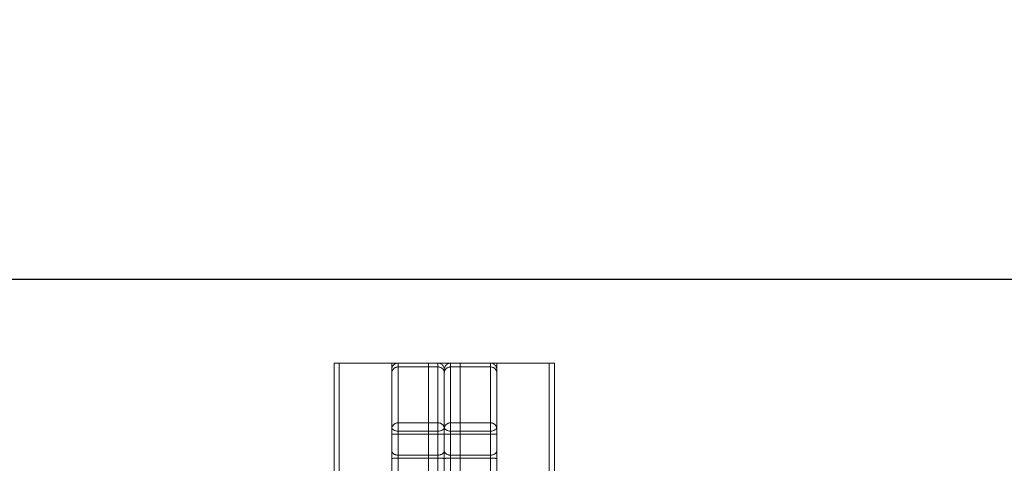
# Model space of a CAD drawing. Header units: millimetres. Extents: x 8 to 290, y 2 to 202.
# Tile 102 of 189: x 105.28 to 107.63, y 176.57 to 177.63. Entities that reach past the tile are written whole.
import ezdxf

# ---------------------------------------------------------------- set-up
doc = ezdxf.new("R2010")
doc.units = ezdxf.units.MM
doc.linetypes.add('HIDDEN', pattern=[1.905, 1.27, -0.635])
doc.styles.add('SLDTEXTSTYLE2', font='TXT', dxfattribs={"width": 0.605})
doc.dimstyles.new('SLDDIMSTYLE1', dxfattribs={"dimtxt": 3.595646, "dimasz": 3, "dimexe": 0, "dimexo": 0.0625, "dimgap": 0.898912, "dimtad": 1, "dimlfac": 20, "dimrnd": 1e-09, "dimzin": 12, "dimdsep": 46, "dimtxsty": 'SLDTEXTSTYLE2', "dimsah": 1, "dimcen": 0.09, "dimadec": 0, "dimazin": 3, "dimtfac": 1, "dimtofl": 0, "dimtmove": 0, "dimatfit": 3, "dimfxl": 1, "dimfrac": 2, "dimtolj": 1, "dimtzin": 12, "dimarcsym": 0})

# ---------------------------------------------------------------- blocks, each defined once
blk = doc.blocks.new('_D_2')
at = {"color": 7, "linetype": 'Continuous', "lineweight": 0}
for p, q in [((29.8417, 177.8108), (29.8417, 188.0108)), ((141.5417, 178.0108), (141.5417, 188.0108)), ((141.5417, 187.0108), (29.8417, 187.0108))]:
    blk.add_line(p, q, dxfattribs=at)
at = {"color": 7, "linetype": 'Continuous', "lineweight": 18}
for points in [[(29.8417, 187.0108), (32.8417, 186.2608), (32.8417, 187.7608)], [(141.5417, 187.0108), (138.5417, 187.7608), (138.5417, 186.2608)]]:
    blk.add_solid(points, dxfattribs=at)
at = {"color": 7, "linetype": 'Continuous', "lineweight": 18, "insert": (80.2041, 191.7858), "char_height": 3.70417, "attachment_point": 1, "style": 'SLDTEXTSTYLE2'}
blk.add_mtext('2234', dxfattribs=at)

msp = doc.modelspace()

# ---------------------------------------------------------------- linework, layer by layer
at = {"color": 7, "linetype": 'Continuous', "lineweight": 25}
msp.add_line((104.54172, 177.01084), (141.54172, 177.01084), dxfattribs=at)
at = {"color": 7, "linetype": 'HIDDEN', "lineweight": 18}
for p, q in [((106.03172, 176.81084), (106.03172, 176.01084)), ((106.25672, 176.81084), (106.03172, 176.81084)), ((106.04422, 176.81084), (106.04422, 176.01084)), ((106.16922, 176.81084), (106.16922, 176.36005)), ((106.27922, 176.81095), (106.18422, 176.81095)), ((106.18422, 176.64896), (106.18422, 176.81048)), ((106.18422, 176.80183), (106.27922, 176.80183)), ((106.18422, 176.66863), (106.18422, 176.80183)), ((106.25672, 176.81084), (106.25672, 176.01084)), ((106.33172, 176.81084), (106.25672, 176.81084)), ((106.27922, 176.64896), (106.27922, 176.81048)), ((106.27922, 176.80183), (106.27922, 176.66863)), ((106.40422, 176.81095), (106.30922, 176.81095)), ((106.30922, 176.64896), (106.30922, 176.81048)), ((106.40422, 176.80183), (106.30922, 176.80183)), ((106.30922, 176.80183), (106.30922, 176.66863)), ((106.33172, 176.01084), (106.33172, 176.81084)), ((106.55672, 176.81084), (106.33172, 176.81084)), ((106.40422, 176.64896), (106.40422, 176.81048)), ((106.40422, 176.66863), (106.40422, 176.80183)), ((106.41922, 176.64168), (106.41922, 176.81084)), ((106.54422, 176.81084), (106.54422, 176.01084)), ((106.55672, 176.01084), (106.55672, 176.81084)), ((106.29422, 176.78819), (106.29422, 176.79595)), ((106.29422, 176.655), (106.29422, 176.78819)), ((106.18422, 176.58452), (106.18422, 176.66863)), ((106.27922, 176.66863), (106.18422, 176.66863)), ((106.27922, 176.58452), (106.27922, 176.66863)), ((106.30922, 176.58452), (106.30922, 176.66863)), ((106.30922, 176.66863), (106.40422, 176.66863)), ((106.40422, 176.58452), (106.40422, 176.66863)), ((106.29422, 176.64168), (106.16922, 176.64168)), ((106.18422, 176.64896), (106.27922, 176.64896)), ((106.18422, 176.64896), (106.18422, 176.59173)), ((106.27922, 176.59173), (106.27922, 176.64896)), ((106.29422, 176.655), (106.29422, 176.64168)), ((106.29422, 176.36005), (106.29422, 176.64168)), ((106.29422, 176.64168), (106.41922, 176.64168)), ((106.40422, 176.64896), (106.30922, 176.64896)), ((106.30922, 176.59173), (106.30922, 176.64896)), ((106.40422, 176.64896), (106.40422, 176.59173)), ((106.41922, 175.98518), (106.41922, 176.64168)), ((106.18422, 176.59173), (106.27922, 176.59173)), ((106.18422, 176.59173), (106.18422, 176.44855)), ((106.27922, 176.44855), (106.27922, 176.59173)), ((106.30922, 176.44855), (106.30922, 176.59173)), ((106.40422, 176.59173), (106.30922, 176.59173)), ((106.40422, 176.59173), (106.40422, 176.44855)), ((106.18422, 176.41105), (106.18422, 176.58452)), ((106.18422, 176.58452), (106.27922, 176.58452)), ((106.27922, 176.58452), (106.27922, 176.41105)), ((106.40422, 176.58452), (106.30922, 176.58452)), ((106.30922, 176.58452), (106.30922, 176.41105)), ((106.40422, 176.41105), (106.40422, 176.58452))]:
    msp.add_line(p, q, dxfattribs=at)
at = {"color": 7, "linetype": 'HIDDEN', "lineweight": 18, "flags": 128}
for points in [[(106.16922, 176.65826), (106.16951, 176.65645), (106.17036, 176.6547), (106.17175, 176.6531), (106.17361, 176.65169), (106.17588, 176.65053), (106.17848, 176.64967), (106.18129, 176.64914), (106.18422, 176.64896)], [(106.27922, 176.64896), (106.28214, 176.64914), (106.28496, 176.64967), (106.28755, 176.65053), (106.28982, 176.65169), (106.29169, 176.6531), (106.29308, 176.6547), (106.29393, 176.65645), (106.29422, 176.65826)], [(106.30922, 176.64896), (106.30629, 176.64914), (106.30348, 176.64967), (106.30088, 176.65053), (106.29861, 176.65169), (106.29675, 176.6531), (106.29536, 176.6547), (106.29451, 176.65645), (106.29422, 176.65826)], [(106.41922, 176.65826), (106.41893, 176.65645), (106.41808, 176.6547), (106.41669, 176.6531), (106.41482, 176.65169), (106.41255, 176.65053), (106.40996, 176.64967), (106.40714, 176.64914), (106.40422, 176.64896)]]:
    msp.add_lwpolyline(points, dxfattribs=at)
at = {"color": 7, "linetype": 'HIDDEN', "lineweight": 18}
for centre, radius, start, end in [((106.18422, 176.79595), 0.015, 90, 180), ((106.18356, 176.78748), 0.01436, 87.39352, 177.13154), ((106.27922, 176.79595), 0.015, 0, 90), ((106.27987, 176.78748), 0.01436, 2.86846, 92.60648), ((106.30922, 176.79595), 0.015, 90, 180), ((106.30856, 176.78748), 0.01436, 87.39352, 177.13154), ((106.40422, 176.79595), 0.015, 0, 90), ((106.40487, 176.78748), 0.01436, 2.86846, 92.60648), ((106.18356, 176.65429), 0.01436, 87.39352, 177.13154), ((106.27987, 176.65429), 0.01436, 2.86846, 92.60648), ((106.30856, 176.65429), 0.01436, 87.39352, 177.13154), ((106.40487, 176.65429), 0.01436, 2.86846, 92.60648), ((106.18048, 176.52829), 0.05636, 86.2021, 101.53279), ((106.28295, 176.52829), 0.05636, 78.46721, 93.7979), ((106.30548, 176.52829), 0.05636, 86.2021, 101.53279), ((106.40795, 176.52829), 0.05636, 78.46721, 93.7979)]:
    msp.add_arc(centre, radius, start, end, dxfattribs=at)
for centre, start_param, end_param in [((106.18422, 176.6017), 3.1415927, 4.712389), ((106.27922, 176.6017), 4.712389, 6.2831853), ((106.30922, 176.6017), 3.1415927, 4.712389), ((106.40422, 176.6017), 4.712389, 6.2831853)]:
    msp.add_ellipse(centre, major_axis=(0.015, 0), ratio=0.664829, start_param=start_param, end_param=end_param, dxfattribs=at)

# ---------------------------------------------------------------- dimensions: what is measured, and where the dimension line sits
at = {"color": 7, "linetype": 'Continuous', "lineweight": 18}
dim = msp.add_linear_dim(base=(29.84172, 187.01084), p1=(141.54172, 177.01084), p2=(29.84172, 176.81084), dimstyle='SLDDIMSTYLE1', dxfattribs=at)
dim.commit()
dim.dimension.update_dxf_attribs({"geometry": '_D_2', "text_midpoint": (85.69172, 187.01084), "dimtype": 160})

doc.saveas('drawing.dxf')
